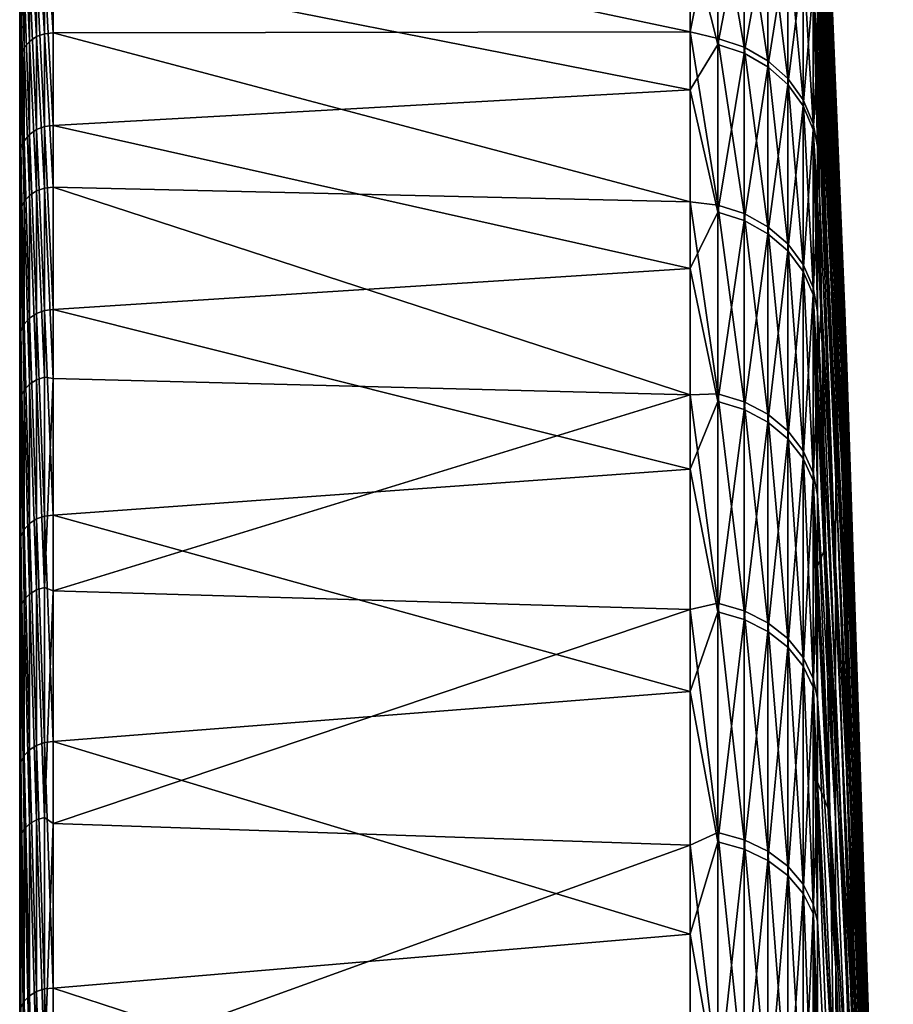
# Model space of a CAD drawing. Header units: metres. Extents: x 59 to 132, y -85 to 85.
# Tile 29 of 35: x 59 to 72, y 62 to 77. Entities that reach past the tile are written whole.
import ezdxf

# ---------------------------------------------------------------- set-up
doc = ezdxf.new("R2010")
doc.units = ezdxf.units.M
doc.layers.add('solid_21424500', color=7, linetype='CONTINUOUS')

msp = doc.modelspace()

# ---------------------------------------------------------------- linework, layer by layer
at = {"layer": 'solid_21424500'}
for points in [[(59, -83.846359, 10.483324), (59, 84.286888, 6), (59, 83.545753, 6)], [(59, -83.846359, 10.483324), (59, 83.687645, 11.688738), (59, 84.286888, 6)], [(59, 83.760277, -11.156172), (59, -84.24498, -6.562031), (59, 83.545753, -6)], [(59, 83.760277, -11.156172), (59, -83.610184, -12.224984), (59, -84.24498, -6.562031)], [(59, 83.760277, -11.156172), (59, 82.921486, -16.257107), (59, -83.610184, -12.224984)], [(59, -84.495628, -0.880396), (59, 83.737007, -2.001533), (59, 83.545753, -6)], [(59, -84.36338, 4.805984), (59, 83.545753, 6), (59, 83.737007, 2.001533)], [(59, -84.495628, -0.880396), (59, 83.737007, 2.001533), (59, 83.737007, -2.001533)], [(59, -84.495628, -0.880396), (59, -84.36338, 4.805984), (59, 83.737007, 2.001533)], [(59, -82.948799, 16.11755), (59, 82.709633, 17.303057), (59, 83.687645, 11.688738)], [(59, -83.846359, 10.483324), (59, -82.948799, 16.11755), (59, 83.687645, 11.688738)], [(59, -84.24498, -6.562031), (59, -84.495628, -0.880396), (59, 83.545753, -6)], [(59, -84.36338, 4.805984), (59, -83.846359, 10.483324), (59, 83.545753, 6)], [(59, 82.921486, -16.257107), (59, -82.596405, -17.835644), (59, -83.610184, -12.224984)], [(59, 82.921486, -16.257107), (59, 81.769409, -21.307539), (59, -82.596405, -17.835644)], [(59, -81.671135, 21.678593), (59, 81.349121, 22.85692), (59, 82.709633, 17.303057)], [(59, -82.948799, 16.11755), (59, -81.671135, 21.678593), (59, 82.709633, 17.303057)], [(71.602371, 72.681328, -2.024483), (71.18586, 82.81398, -1.807605), (71.185814, 82.828369, 1.024045)], [(71.602371, 72.681328, -2.024483), (71.185814, 82.828369, 1.024045), (71.185867, 82.743828, 3.851327)], [(71.573364, 73.218132, -5.954187), (71.185905, 82.70256, -4.638679), (71.18586, 82.81398, -1.807605)], [(71.573364, 73.218132, -5.954187), (71.18586, 82.81398, -1.807605), (71.602371, 72.681328, -2.024483)], [(71.634232, 71.852364, 1.854098), (71.185867, 82.743828, 3.851327), (71.185921, 82.563164, 6.672544)], [(71.602371, 72.681328, -2.024483), (71.185867, 82.743828, 3.851327), (71.634232, 71.852364, 1.854098)], [(71.573364, 73.218132, -5.954187), (71.185867, 82.496407, -7.46479), (71.185905, 82.70256, -4.638679)], [(71.634232, 71.852364, 1.854098), (71.185921, 82.563164, 6.672544), (71.18586, 82.288658, 9.486375)], [(71.547379, 73.459785, -9.91304), (71.185806, 82.193512, -10.287751), (71.185867, 82.496407, -7.46479)], [(71.547379, 73.459785, -9.91304), (71.185867, 82.496407, -7.46479), (71.573364, 73.218132, -5.954187)], [(71.66877, 70.735878, 5.659863), (71.18586, 82.288658, 9.486375), (71.185806, 81.918365, 12.287633)], [(71.634232, 71.852364, 1.854098), (71.18586, 82.288658, 9.486375), (71.66877, 70.735878, 5.659863)], [(71.524551, 73.404922, -13.878901), (71.185829, 81.791122, -13.104916), (71.185806, 82.193512, -10.287751)], [(71.524551, 73.404922, -13.878901), (71.185806, 82.193512, -10.287751), (71.547379, 73.459785, -9.91304)], [(71.705795, 69.338112, 9.371531), (71.185806, 81.918365, 12.287633), (71.185875, 81.45089, 15.070604)], [(71.66877, 70.735878, 5.659863), (71.185806, 81.918365, 12.287633), (71.705795, 69.338112, 9.371531)], [(71.524551, 73.404922, -13.878901), (71.185875, 81.291733, -15.906182), (71.185829, 81.791122, -13.104916)], [(59, 81.769409, -21.307539), (59, -81.205177, -23.363832), (59, -82.596405, -17.835644)], [(59, 81.769409, -21.307539), (59, 80.312027, -26.272148), (59, -81.205177, -23.363832)], [(59, -80.022896, 27.140654), (59, 79.617271, 28.308437), (59, 81.349121, 22.85692)], [(59, -81.671135, 21.678593), (59, -80.022896, 27.140654), (59, 81.349121, 22.85692)], [(71.705795, 69.338112, 9.371531), (71.185875, 81.45089, 15.070604), (71.185928, 80.889862, 17.832113)], [(71.50502, 73.053856, -17.829592), (71.185867, 80.699196, -18.682255), (71.185875, 81.291733, -15.906182)], [(71.50502, 73.053856, -17.829592), (71.185875, 81.291733, -15.906182), (71.524551, 73.404922, -13.878901)], [(71.745094, 67.666893, 12.968342), (71.185928, 80.889862, 17.832113), (71.185875, 80.238327, 20.571316)], [(71.705795, 69.338112, 9.371531), (71.185928, 80.889862, 17.832113), (71.745094, 67.666893, 12.968342)], [(71.50502, 73.053856, -17.829592), (71.185822, 80.013062, -21.435104), (71.185867, 80.699196, -18.682255)], [(59, 80.312027, -26.272148), (59, -79.446091, -28.785316), (59, -81.205177, -23.363832)], [(59, 80.312027, -26.272148), (59, 78.551399, -31.14394), (59, -79.446091, -28.785316)], [(71.745094, 67.666893, 12.968342), (71.185875, 80.238327, 20.571316), (71.185814, 79.494522, 23.285292)], [(71.488892, 72.408554, -21.743017), (71.185822, 79.231247, -24.165293), (71.185822, 80.013062, -21.435104)], [(71.488892, 72.408554, -21.743017), (71.185822, 80.013062, -21.435104), (71.50502, 73.053856, -17.829592)], [(59, -78.014977, 32.463436), (59, 77.518806, 33.629318), (59, 79.617271, 28.308437)], [(59, -80.022896, 27.140654), (59, -78.014977, 32.463436), (59, 79.617271, 28.308437)], [(71.786453, 65.731552, 16.430183), (71.185814, 79.494522, 23.285292), (71.185875, 78.656807, 25.970682)], [(71.745094, 67.666893, 12.968342), (71.185814, 79.494522, 23.285292), (71.786453, 65.731552, 16.430183)], [(69.240135, 79.210617, -30.123787), (69.240135, 76.970238, -35.459084), (59.513088, 79.0233, -31.310026)], [(69.662239, 79.070068, -30.333656), (69.240135, 76.970238, -35.459084), (69.240135, 79.210617, -30.123787)], [(71.47625, 71.472618, -25.597294), (71.185852, 78.357185, -26.862608), (71.185822, 79.231247, -24.165293)], [(71.47625, 71.472618, -25.597294), (71.185822, 79.231247, -24.165293), (71.488892, 72.408554, -21.743017)], [(59.257481, 78.963211, -31.291784), (59.257481, 76.896072, -36.074345), (59.150913, 78.888351, -31.265501)], [(59.257481, 78.963211, -31.291784), (59.381157, 79.00927, -31.307005), (59.381157, 76.940514, -36.093636)], [(59.257481, 78.963211, -31.291784), (59.381157, 76.940514, -36.093636), (59.257481, 76.896072, -36.074345)], [(59.381157, 79.00927, -31.307005), (59.513088, 79.0233, -31.310026), (59.513088, 76.953835, -36.098579)], [(59.381157, 76.940514, -36.093636), (59.381157, 79.00927, -31.307005), (59.513088, 76.953835, -36.098579)], [(69.240135, 76.970238, -35.459084), (59.513088, 76.953835, -36.098579), (59.513088, 79.0233, -31.310026)], [(69.662239, 79.070068, -30.333656), (69.662239, 76.867432, -35.547215), (69.240135, 76.970238, -35.459084)], [(69.662239, 76.773468, 35.74971), (69.662239, 78.989838, 30.541975), (69.240135, 78.45105, 32.049908)], [(70.06514, 76.73526, -35.486092), (69.662239, 76.867432, -35.547215), (69.662239, 79.070068, -30.333656)], [(70.06514, 78.934113, -30.281498), (70.06514, 76.73526, -35.486092), (69.662239, 79.070068, -30.333656)], [(70.06514, 78.854019, 30.48946), (69.662239, 78.989838, 30.541975), (69.662239, 76.773468, 35.74971)], [(70.427788, 76.528236, -35.390354), (70.06514, 76.73526, -35.486092), (70.06514, 78.934113, -30.281498)], [(70.427788, 78.721153, -30.199802), (70.427788, 76.528236, -35.390354), (70.06514, 78.934113, -30.281498)], [(59.068981, 78.789955, -31.230043), (59.068981, 76.728294, -35.999187), (59.017467, 78.674957, -31.187933)], [(59.150913, 78.888351, -31.265501), (59.150913, 76.823631, -36.042095), (59.068981, 78.789955, -31.230043)], [(59.150913, 76.823631, -36.042095), (59.068981, 76.728294, -35.999187), (59.068981, 78.789955, -31.230043)], [(59.257481, 76.896072, -36.074345), (59.150913, 76.823631, -36.042095), (59.150913, 78.888351, -31.265501)], [(70.06514, 76.641457, 35.68824), (70.06514, 78.854019, 30.48946), (69.662239, 76.773468, 35.74971)], [(70.427788, 78.641273, 30.407202), (70.06514, 78.854019, 30.48946), (70.06514, 76.641457, 35.68824)], [(59.017467, 78.674957, -31.187933), (59.017467, 76.616776, -35.948647), (59, 78.551399, -31.14394)], [(59.068981, 76.728294, -35.999187), (59.017467, 76.616776, -35.948647), (59.017467, 78.674957, -31.187933)], [(70.427788, 76.434685, 35.591957), (70.427788, 78.641273, 30.407202), (70.06514, 76.641457, 35.68824)], [(70.733536, 76.255867, -35.264397), (70.427788, 76.528236, -35.390354), (70.427788, 78.721153, -30.199802)], [(70.733536, 78.440979, -30.092318), (70.733536, 76.255867, -35.264397), (70.427788, 78.721153, -30.199802)], [(70.733536, 78.361382, 30.298979), (70.427788, 78.641273, 30.407202), (70.427788, 76.434685, 35.591957)], [(71.786453, 65.731552, 16.430183), (71.185875, 78.656807, 25.970682), (71.185928, 77.72892, 28.6245)], [(59, 78.551399, -31.14394), (59, -77.32518, -34.073204), (59, -79.446091, -28.785316)], [(59, 78.551399, -31.14394), (59, 76.499886, -35.888874), (59, -77.32518, -34.073204)], [(59.017467, 76.616776, -35.948647), (59, 76.499886, -35.888874), (59, 78.551399, -31.14394)], [(59.513088, 78.000809, 33.776825), (69.240135, 76.081001, 37.32888), (69.240135, 78.45105, 32.049908)], [(69.662239, 76.773468, 35.74971), (69.240135, 78.45105, 32.049908), (69.240135, 76.081001, 37.32888)], [(70.733536, 76.162643, 35.465282), (70.733536, 78.361382, 30.298979), (70.427788, 76.434685, 35.591957)], [(70.968361, 75.930634, -35.113995), (70.733536, 76.255867, -35.264397), (70.733536, 78.440979, -30.092318)], [(70.968361, 78.10643, -29.963974), (70.968361, 75.930634, -35.113995), (70.733536, 78.440979, -30.092318)], [(70.968361, 78.027176, 30.169756), (70.733536, 78.361382, 30.298979), (70.733536, 76.162643, 35.465282)], [(71.47625, 71.472618, -25.597294), (71.185867, 77.395752, -29.517622), (71.185852, 78.357185, -26.862608)], [(71.121483, 75.567474, -34.946053), (70.968361, 75.930634, -35.113995), (70.968361, 78.10643, -29.963974)], [(71.121483, 77.732864, -29.820663), (71.121483, 75.567474, -34.946053), (70.968361, 78.10643, -29.963974)], [(59.257481, 75.475945, 38.958275), (59.257481, 77.937126, 33.766392), (59.150913, 77.86058, 33.743649)], [(59.381157, 75.522789, 38.973087), (59.381157, 77.98497, 33.777763), (59.257481, 77.937126, 33.766392)], [(59.381157, 75.522789, 38.973087), (59.257481, 77.937126, 33.766392), (59.257481, 75.475945, 38.958275)], [(59.381157, 77.98497, 33.777763), (59.513088, 75.538551, 38.973415), (59.513088, 78.000809, 33.776825)], [(59.381157, 75.522789, 38.973087), (59.513088, 75.538551, 38.973415), (59.381157, 77.98497, 33.777763)], [(59.513088, 78.000809, 33.776825), (59.513088, 75.538551, 38.973415), (69.240135, 76.081001, 37.32888)], [(70.968361, 75.837814, 35.314022), (70.968361, 78.027176, 30.169756), (70.733536, 76.162643, 35.465282)], [(71.121483, 77.653984, 30.025459), (70.968361, 78.027176, 30.169756), (70.968361, 75.837814, 35.314022)], [(59.068981, 75.303902, 38.890808), (59.068981, 77.760681, 33.711254), (59.017467, 77.644455, 33.67157)], [(59.150913, 75.401237, 38.930149), (59.150913, 77.86058, 33.743649), (59.068981, 77.760681, 33.711254)], [(59.150913, 75.401237, 38.930149), (59.068981, 77.760681, 33.711254), (59.068981, 75.303902, 38.890808)], [(59.257481, 75.475945, 38.958275), (59.150913, 77.86058, 33.743649), (59.150913, 75.401237, 38.930149)], [(71.185852, 75.216148, -34.698429), (71.121483, 75.567474, -34.946053), (71.121483, 77.732864, -29.820663)], [(71.18586, 76.349144, -32.128429), (71.185852, 75.216148, -34.698429), (71.121483, 77.732864, -29.820663)], [(71.185867, 77.395752, -29.517622), (71.18586, 76.349144, -32.128429), (71.121483, 77.732864, -29.820663)], [(59, 77.518806, 33.629318), (59.017467, 75.190758, 38.843094), (59.017467, 77.644455, 33.67157)], [(59.068981, 75.303902, 38.890808), (59.017467, 77.644455, 33.67157), (59.017467, 75.190758, 38.843094)], [(71.121483, 75.475098, 35.145123), (71.121483, 77.653984, 30.025459), (70.968361, 75.837814, 35.314022)], [(71.185875, 76.714546, 31.244738), (71.185928, 77.72892, 28.6245), (71.121483, 77.653984, 30.025459)], [(71.185875, 76.714546, 31.244738), (71.121483, 77.653984, 30.025459), (71.121483, 75.475098, 35.145123)], [(71.829636, 63.542927, 19.737694), (71.185928, 77.72892, 28.6245), (71.185875, 76.714546, 31.244738)], [(71.786453, 65.731552, 16.430183), (71.185928, 77.72892, 28.6245), (71.829636, 63.542927, 19.737694)], [(59, 77.518806, 33.629318), (59, 75.069321, 38.792706), (59.017467, 75.190758, 38.843094)], [(59, -75.643738, 37.660374), (59, 75.069321, 38.792706), (59, 77.518806, 33.629318)], [(59, -78.014977, 32.463436), (59, -75.643738, 37.660374), (59, 77.518806, 33.629318)], [(71.467171, 70.251282, -29.370867), (71.18586, 76.349144, -32.128429), (71.185867, 77.395752, -29.517622)], [(71.467171, 70.251282, -29.370867), (71.185867, 77.395752, -29.517622), (71.47625, 71.472618, -25.597294)], [(59.257481, 76.896072, -36.074345), (59.257252, 74.539482, -40.721107), (59.150913, 76.823631, -36.042095)], [(59.257481, 76.896072, -36.074345), (59.381004, 74.582062, -40.744366), (59.257252, 74.539482, -40.721107)], [(59.257481, 76.896072, -36.074345), (59.381157, 76.940514, -36.093636), (59.381004, 74.582062, -40.744366)], [(59.381157, 76.940514, -36.093636), (59.513088, 74.594521, -40.751171), (59.381004, 74.582062, -40.744366)], [(59.381157, 76.940514, -36.093636), (59.513088, 76.953835, -36.098579), (59.513088, 74.594521, -40.751171)], [(69.240135, 76.970238, -35.459084), (69.240135, 74.370987, -40.629055), (59.513088, 76.953835, -36.098579)], [(69.240135, 74.370987, -40.629055), (59.513088, 74.594521, -40.751171), (59.513088, 76.953835, -36.098579)], [(69.662239, 74.321487, -40.602013), (69.240135, 74.370987, -40.629055), (69.240135, 76.970238, -35.459084)], [(69.662239, 76.867432, -35.547215), (69.662239, 74.321487, -40.602013), (69.240135, 76.970238, -35.459084)], [(69.662239, 76.867432, -35.547215), (70.06514, 74.193695, -40.5322), (69.662239, 74.321487, -40.602013)], [(70.06514, 76.73526, -35.486092), (70.06514, 74.193695, -40.5322), (69.662239, 76.867432, -35.547215)], [(59.068981, 76.728294, -35.999187), (59.068981, 74.378281, -40.633038), (59.017467, 76.616776, -35.948647)], [(59.150913, 76.823631, -36.042095), (59.150944, 74.470047, -40.68317), (59.068981, 76.728294, -35.999187)], [(59.068981, 76.728294, -35.999187), (59.150944, 74.470047, -40.68317), (59.068981, 74.378281, -40.633038)], [(59.150913, 76.823631, -36.042095), (59.257252, 74.539482, -40.721107), (59.150944, 74.470047, -40.68317)], [(69.662239, 74.214203, 40.797779), (69.662239, 76.773468, 35.74971), (69.240135, 76.081001, 37.32888)], [(70.06514, 76.641457, 35.68824), (69.662239, 76.773468, 35.74971), (69.662239, 74.214203, 40.797779)], [(70.06514, 76.73526, -35.486092), (70.427788, 73.993523, -40.422848), (70.06514, 74.193695, -40.5322)], [(70.427788, 76.528236, -35.390354), (70.427788, 73.993523, -40.422848), (70.06514, 76.73526, -35.486092)], [(71.185852, 76.319305, 32.199699), (71.185875, 76.714546, 31.244738), (71.121483, 75.475098, 35.145123)], [(71.829636, 63.542927, 19.737694), (71.185875, 76.714546, 31.244738), (71.185852, 76.319305, 32.199699)], [(59.017467, 76.616776, -35.948647), (59.017467, 74.270844, -40.574345), (59, 76.499886, -35.888874)], [(59.017467, 76.616776, -35.948647), (59.068981, 74.378281, -40.633038), (59.017467, 74.270844, -40.574345)], [(70.06514, 74.086594, 40.727627), (70.06514, 76.641457, 35.68824), (69.662239, 74.214203, 40.797779)], [(70.427788, 76.434685, 35.591957), (70.06514, 76.641457, 35.68824), (70.06514, 74.086594, 40.727627)], [(70.427788, 76.528236, -35.390354), (70.733536, 73.730171, -40.278976), (70.427788, 73.993523, -40.422848)], [(70.733536, 76.255867, -35.264397), (70.733536, 73.730171, -40.278976), (70.427788, 76.528236, -35.390354)], [(59, 76.499886, -35.888874), (59, -74.854652, -39.205296), (59, -77.32518, -34.073204)], [(59, 76.499886, -35.888874), (59, 74.155876, -40.511539), (59, -74.854652, -39.205296)], [(59.017467, 74.270844, -40.574345), (59, 74.155876, -40.511539), (59, 76.499886, -35.888874)], [(70.427788, 73.886719, 40.617748), (70.427788, 76.434685, 35.591957), (70.06514, 74.086594, 40.727627)], [(70.733536, 76.162643, 35.465282), (70.427788, 76.434685, 35.591957), (70.427788, 73.886719, 40.617748)], [(70.733536, 76.255867, -35.264397), (70.968361, 73.415718, -40.107189), (70.733536, 73.730171, -40.278976)], [(70.968361, 75.930634, -35.113995), (70.968361, 73.415718, -40.107189), (70.733536, 76.255867, -35.264397)], [(71.185875, 74.419762, 36.374027), (71.185852, 76.319305, 32.199699), (71.121483, 75.475098, 35.145123)], [(71.4617, 68.751381, -33.042629), (71.185852, 75.216148, -34.698429), (71.18586, 76.349144, -32.128429)], [(71.247444, 72.863457, 36.324978), (71.185852, 76.319305, 32.199699), (71.185875, 74.419762, 36.374027)], [(71.829636, 63.542927, 19.737694), (71.185852, 76.319305, 32.199699), (71.874405, 61.113251, 22.872379)], [(71.247444, 72.863457, 36.324978), (71.874405, 61.113251, 22.872379), (71.185852, 76.319305, 32.199699)], [(71.4617, 68.751381, -33.042629), (71.18586, 76.349144, -32.128429), (71.467171, 70.251282, -29.370867)], [(59.513088, 75.538551, 38.973415), (69.240135, 73.356224, 42.433811), (69.240135, 76.081001, 37.32888)], [(69.662239, 74.214203, 40.797779), (69.240135, 76.081001, 37.32888), (69.240135, 73.356224, 42.433811)], [(70.733536, 73.623741, 40.473186), (70.733536, 76.162643, 35.465282), (70.427788, 73.886719, 40.617748)], [(70.968361, 75.837814, 35.314022), (70.733536, 76.162643, 35.465282), (70.733536, 73.623741, 40.473186)], [(70.968361, 75.930634, -35.113995), (71.121483, 73.064583, -39.915363), (70.968361, 73.415718, -40.107189)], [(71.121483, 75.567474, -34.946053), (71.121483, 73.064583, -39.915363), (70.968361, 75.930634, -35.113995)], [(70.968361, 73.309738, 40.300568), (70.968361, 75.837814, 35.314022), (70.733536, 73.623741, 40.473186)], [(71.121483, 75.475098, 35.145123), (70.968361, 75.837814, 35.314022), (70.968361, 73.309738, 40.300568)], [(59.257481, 72.66938, 43.971882), (59.257481, 75.475945, 38.958275), (59.150913, 75.401237, 38.930149)], [(59.381157, 72.714981, 43.990055), (59.381157, 75.522789, 38.973087), (59.257481, 75.475945, 38.958275)], [(59.381157, 72.714981, 43.990055), (59.257481, 75.475945, 38.958275), (59.257481, 72.66938, 43.971882)], [(59.381157, 75.522789, 38.973087), (59.513088, 72.730576, 43.991631), (59.513088, 75.538551, 38.973415)], [(59.381157, 72.714981, 43.990055), (59.513088, 72.730576, 43.991631), (59.381157, 75.522789, 38.973087)], [(59.513088, 75.538551, 38.973415), (59.513088, 72.730576, 43.991631), (69.240135, 73.356224, 42.433811)], [(71.121483, 72.959114, 40.107822), (71.121483, 75.475098, 35.145123), (70.968361, 73.309738, 40.300568)], [(71.121483, 75.567474, -34.946053), (71.185867, 72.693268, -39.712513), (71.121483, 73.064583, -39.915363)], [(71.185852, 73.997375, -37.226768), (71.185867, 72.693268, -39.712513), (71.121483, 75.567474, -34.946053)], [(71.185852, 75.216148, -34.698429), (71.185852, 73.997375, -37.226768), (71.121483, 75.567474, -34.946053)], [(71.185875, 74.419762, 36.374027), (71.121483, 75.475098, 35.145123), (71.121483, 72.959114, 40.107822)], [(59.150913, 72.596893, 43.938526), (59.150913, 75.401237, 38.930149), (59.068981, 75.303902, 38.890808)], [(59.257481, 72.66938, 43.971882), (59.150913, 75.401237, 38.930149), (59.150913, 72.596893, 43.938526)], [(59, 72.285477, 43.763184), (59.017467, 72.393089, 43.836926), (59.017467, 75.190758, 38.843094)], [(59, 75.069321, 38.792706), (59, 72.285477, 43.763184), (59.017467, 75.190758, 38.843094)], [(59.068981, 72.502594, 43.892433), (59.068981, 75.303902, 38.890808), (59.017467, 75.190758, 38.843094)], [(59.068981, 72.502594, 43.892433), (59.017467, 75.190758, 38.843094), (59.017467, 72.393089, 43.836926)], [(59.150913, 72.596893, 43.938526), (59.068981, 75.303902, 38.890808), (59.068981, 72.502594, 43.892433)], [(71.4617, 68.751381, -33.042629), (71.185852, 73.997375, -37.226768), (71.185852, 75.216148, -34.698429)], [(59, 75.069321, 38.792706), (59, -74.155876, 40.511539), (59, 72.285477, 43.763184)], [(59, -74.913376, 39.093037), (59, -74.155876, 40.511539), (59, 75.069321, 38.792706)], [(59, -75.643738, 37.660374), (59, -74.913376, 39.093037), (59, 75.069321, 38.792706)], [(59.381157, 71.694115, -45.63493), (59.257252, 74.539482, -40.721107), (59.381004, 74.582062, -40.744366)], [(59.513088, 71.67749, -45.687389), (59.381004, 74.582062, -40.744366), (59.513088, 74.594521, -40.751171)], [(59.513088, 71.67749, -45.687389), (59.381157, 71.694115, -45.63493), (59.381004, 74.582062, -40.744366)], [(69.240135, 71.424988, -45.609596), (59.513088, 74.594521, -40.751171), (69.240135, 74.370987, -40.629055)], [(69.240135, 71.424988, -45.609596), (59.513088, 71.67749, -45.687389), (59.513088, 74.594521, -40.751171)], [(59.150913, 71.586388, -45.566357), (59.068981, 74.378281, -40.633038), (59.150944, 74.470047, -40.68317)], [(59.257481, 71.653267, -45.608929), (59.150913, 71.586388, -45.566357), (59.150944, 74.470047, -40.68317)], [(59.257481, 71.653267, -45.608929), (59.150944, 74.470047, -40.68317), (59.257252, 74.539482, -40.721107)], [(59.381157, 71.694115, -45.63493), (59.257481, 71.653267, -45.608929), (59.257252, 74.539482, -40.721107)], [(59.068981, 71.498192, -45.51022), (59.017467, 74.270844, -40.574345), (59.068981, 74.378281, -40.633038)], [(59.150913, 71.586388, -45.566357), (59.068981, 71.498192, -45.51022), (59.068981, 74.378281, -40.633038)], [(69.662239, 71.443604, -45.475471), (69.240135, 71.424988, -45.609596), (69.240135, 74.370987, -40.629055)], [(69.662239, 74.321487, -40.602013), (69.662239, 71.443604, -45.475471), (69.240135, 74.370987, -40.629055)], [(70.06514, 71.320755, -45.397278), (69.662239, 71.443604, -45.475471), (69.662239, 74.321487, -40.602013)], [(70.06514, 71.320755, -45.397278), (69.662239, 74.321487, -40.602013), (70.06514, 74.193695, -40.5322)], [(71.185875, 71.782318, 41.335758), (71.185875, 74.419762, 36.374027), (71.121483, 72.959114, 40.107822)], [(71.247444, 72.863457, 36.324978), (71.185875, 74.419762, 36.374027), (71.185875, 71.782318, 41.335758)], [(59.017467, 74.270844, -40.574345), (59.017467, 71.39492, -45.444485), (59, 74.155876, -40.511539)], [(59, 74.155876, -40.511539), (59, -72.044434, -44.156582), (59, -74.854652, -39.205296)], [(59, 74.155876, -40.511539), (59, 71.243019, -45.43848), (59, -72.044434, -44.156582)], [(59.017467, 71.39492, -45.444485), (59, 71.243019, -45.43848), (59, 74.155876, -40.511539)], [(59.068981, 71.498192, -45.51022), (59.017467, 71.39492, -45.444485), (59.017467, 74.270844, -40.574345)], [(69.662239, 71.323479, 45.663635), (69.662239, 74.214203, 40.797779), (69.240135, 73.356224, 42.433811)], [(70.06514, 74.086594, 40.727627), (69.662239, 74.214203, 40.797779), (69.662239, 71.323479, 45.663635)], [(70.427788, 71.128342, -45.274799), (70.06514, 71.320755, -45.397278), (70.06514, 74.193695, -40.5322)], [(70.427788, 71.128342, -45.274799), (70.06514, 74.193695, -40.5322), (70.427788, 73.993523, -40.422848)], [(70.06514, 71.200844, 45.585117), (70.06514, 74.086594, 40.727627), (69.662239, 71.323479, 45.663635)], [(70.427788, 73.886719, 40.617748), (70.06514, 74.086594, 40.727627), (70.06514, 71.200844, 45.585117)], [(70.733536, 70.875183, -45.113663), (70.427788, 71.128342, -45.274799), (70.427788, 73.993523, -40.422848)], [(70.733536, 70.875183, -45.113663), (70.427788, 73.993523, -40.422848), (70.733536, 73.730171, -40.278976)], [(71.459869, 66.981308, -36.592052), (71.185867, 72.693268, -39.712513), (71.185852, 73.997375, -37.226768)], [(71.459869, 66.981308, -36.592052), (71.185852, 73.997375, -37.226768), (71.4617, 68.751381, -33.042629)], [(70.427788, 71.008751, 45.462135), (70.427788, 73.886719, 40.617748), (70.06514, 71.200844, 45.585117)], [(70.733536, 73.623741, 40.473186), (70.427788, 73.886719, 40.617748), (70.427788, 71.008751, 45.462135)], [(70.968361, 70.572906, -44.921253), (70.733536, 70.875183, -45.113663), (70.733536, 73.730171, -40.278976)], [(70.968361, 70.572906, -44.921253), (70.733536, 73.730171, -40.278976), (70.968361, 73.415718, -40.107189)], [(70.733536, 70.75602, 45.300327), (70.733536, 73.623741, 40.473186), (70.427788, 71.008751, 45.462135)], [(70.968361, 73.309738, 40.300568), (70.733536, 73.623741, 40.473186), (70.733536, 70.75602, 45.300327)], [(71.121483, 70.235374, -44.706406), (70.968361, 70.572906, -44.921253), (70.968361, 73.415718, -40.107189)], [(71.121483, 70.235374, -44.706406), (70.968361, 73.415718, -40.107189), (71.121483, 73.064583, -39.915363)], [(71.50502, 73.053856, -17.829592), (71.524551, 73.404922, -13.878901), (72.122536, 55.51918, -15.400409)], [(71.524551, 73.404922, -13.878901), (71.547379, 73.459785, -9.91304), (72.135948, 55.739361, -12.725587)], [(71.524551, 73.404922, -13.878901), (72.135948, 55.739361, -12.725587), (72.122536, 55.51918, -15.400409)], [(71.547379, 73.459785, -9.91304), (72.151619, 55.755878, -10.04178), (72.135948, 55.739361, -12.725587)], [(71.547379, 73.459785, -9.91304), (71.573364, 73.218132, -5.954187), (72.151619, 55.755878, -10.04178)], [(59.513088, 72.730576, 43.991631), (69.240135, 70.289429, 47.340893), (69.240135, 73.356224, 42.433811)], [(69.662239, 71.323479, 45.663635), (69.240135, 73.356224, 42.433811), (69.240135, 70.289429, 47.340893)], [(70.968361, 70.454247, 45.107124), (70.968361, 73.309738, 40.300568), (70.733536, 70.75602, 45.300327)], [(71.121483, 72.959114, 40.107822), (70.968361, 73.309738, 40.300568), (70.968361, 70.454247, 45.107124)], [(71.573364, 73.218132, -5.954187), (72.169449, 55.56863, -7.364478), (72.151619, 55.755878, -10.04178)], [(71.573364, 73.218132, -5.954187), (71.602371, 72.681328, -2.024483), (72.169449, 55.56863, -7.364478)], [(71.121483, 70.117279, 44.891388), (71.121483, 72.959114, 40.107822), (70.968361, 70.454247, 45.107124)], [(71.185814, 69.892502, -44.459312), (71.121483, 70.235374, -44.706406), (71.121483, 73.064583, -39.915363)], [(71.185822, 71.331238, -42.112038), (71.121483, 73.064583, -39.915363), (71.185867, 72.693268, -39.712513)], [(71.185822, 71.331238, -42.112038), (71.185814, 69.892502, -44.459312), (71.121483, 73.064583, -39.915363)], [(71.185875, 71.782318, 41.335758), (71.121483, 72.959114, 40.107822), (71.121483, 70.117279, 44.891388)], [(71.488892, 72.408554, -21.743017), (71.50502, 73.053856, -17.829592), (72.111458, 55.0966, -18.050812)], [(71.50502, 73.053856, -17.829592), (72.122536, 55.51918, -15.400409), (72.111458, 55.0966, -18.050812)], [(71.247444, 72.863457, 36.324978), (71.185875, 71.782318, 41.335758), (71.310936, 69.095329, 40.179665)], [(71.247444, 72.863457, 36.324978), (71.920509, 58.456108, 25.816704), (71.874405, 61.113251, 22.872379)], [(71.247444, 72.863457, 36.324978), (71.310936, 69.095329, 40.179665), (71.920509, 58.456108, 25.816704)], [(59.257481, 69.530273, 48.784275), (59.257481, 72.66938, 43.971882), (59.150913, 72.596893, 43.938526)], [(59.381157, 69.574402, 48.805702), (59.381157, 72.714981, 43.990055), (59.257481, 72.66938, 43.971882)], [(59.381157, 69.574402, 48.805702), (59.257481, 72.66938, 43.971882), (59.257481, 69.530273, 48.784275)], [(59.381157, 72.714981, 43.990055), (59.513088, 69.589722, 48.808506), (59.513088, 72.730576, 43.991631)], [(59.381157, 69.574402, 48.805702), (59.513088, 69.589722, 48.808506), (59.381157, 72.714981, 43.990055)], [(59.513088, 72.730576, 43.991631), (59.513088, 69.589722, 48.808506), (69.240135, 70.289429, 47.340893)], [(71.4617, 64.950943, -39.999283), (71.185822, 71.331238, -42.112038), (71.185867, 72.693268, -39.712513)], [(71.4617, 64.950943, -39.999283), (71.185867, 72.693268, -39.712513), (71.459869, 66.981308, -36.592052)], [(71.602371, 72.681328, -2.024483), (72.189346, 55.178703, -4.709126), (72.169449, 55.56863, -7.364478)], [(71.602371, 72.681328, -2.024483), (71.634232, 71.852364, 1.854098), (72.189346, 55.178703, -4.709126)], [(59.068981, 69.369591, 48.693249), (59.068981, 72.502594, 43.892433), (59.017467, 72.393089, 43.836926)], [(59.150913, 69.460381, 48.745857), (59.150913, 72.596893, 43.938526), (59.068981, 72.502594, 43.892433)], [(59.150913, 69.460381, 48.745857), (59.068981, 72.502594, 43.892433), (59.068981, 69.369591, 48.693249)], [(59.257481, 69.530273, 48.784275), (59.150913, 72.596893, 43.938526), (59.150913, 69.460381, 48.745857)], [(59, 69.168831, 48.53812), (59.017467, 69.264259, 48.630219), (59.017467, 72.393089, 43.836926)], [(59, 72.285477, 43.763184), (59, 69.168831, 48.53812), (59.017467, 72.393089, 43.836926)], [(59.068981, 69.369591, 48.693249), (59.017467, 72.393089, 43.836926), (59.017467, 69.264259, 48.630219)], [(71.47625, 71.472618, -25.597294), (71.488892, 72.408554, -21.743017), (72.102768, 54.474064, -20.661503)], [(71.488892, 72.408554, -21.743017), (72.111458, 55.0966, -18.050812), (72.102768, 54.474064, -20.661503)], [(59, 72.285477, 43.763184), (59, -74.155876, 40.511539), (59, -71.229836, 45.458134)], [(59, 72.285477, 43.763184), (59, -71.229836, 45.458134), (59, 69.168831, 48.53812)], [(71.185867, 68.810974, 46.113155), (71.185875, 71.782318, 41.335758), (71.121483, 70.117279, 44.891388)], [(71.310936, 69.095329, 40.179665), (71.185875, 71.782318, 41.335758), (71.185867, 68.810974, 46.113155)], [(71.634232, 71.852364, 1.854098), (72.211182, 54.588345, -2.091048), (72.189346, 55.178703, -4.709126)], [(71.634232, 71.852364, 1.854098), (71.66877, 70.735878, 5.659863), (72.211182, 54.588345, -2.091048)], [(59.150913, 71.586388, -45.566357), (59.150913, 68.383026, -50.246044), (59.068981, 71.498192, -45.51022)], [(59.257481, 71.653267, -45.608929), (59.257481, 68.446915, -50.292988), (59.150913, 71.586388, -45.566357)], [(59.257481, 68.446915, -50.292988), (59.150913, 68.383026, -50.246044), (59.150913, 71.586388, -45.566357)], [(59.381157, 71.694115, -45.63493), (59.381157, 68.485939, -50.321663), (59.257481, 71.653267, -45.608929)], [(59.381157, 68.485939, -50.321663), (59.257481, 68.446915, -50.292988), (59.257481, 71.653267, -45.608929)], [(59.513088, 71.67749, -45.687389), (59.381157, 68.485939, -50.321663), (59.381157, 71.694115, -45.63493)], [(59.513088, 71.67749, -45.687389), (59.513088, 68.434319, -50.415718), (59.381157, 68.485939, -50.321663)], [(69.240135, 71.424988, -45.609596), (59.513088, 68.434319, -50.415718), (59.513088, 71.67749, -45.687389)], [(59.068981, 71.498192, -45.51022), (59.068981, 68.298782, -50.184143), (59.017467, 71.39492, -45.444485)], [(59.150913, 68.383026, -50.246044), (59.068981, 68.298782, -50.184143), (59.068981, 71.498192, -45.51022)], [(69.240135, 71.424988, -45.609596), (69.240135, 68.145973, -50.377483), (59.513088, 68.434319, -50.415718)], [(69.662239, 71.443604, -45.475471), (69.662239, 68.246635, -50.145824), (69.240135, 71.424988, -45.609596)], [(69.662239, 68.246635, -50.145824), (69.240135, 68.145973, -50.377483), (69.240135, 71.424988, -45.609596)], [(70.06514, 68.129288, -50.059601), (69.662239, 68.246635, -50.145824), (69.662239, 71.443604, -45.475471)], [(70.06514, 71.320755, -45.397278), (70.06514, 68.129288, -50.059601), (69.662239, 71.443604, -45.475471)], [(71.467171, 70.251282, -29.370867), (71.47625, 71.472618, -25.597294), (72.096527, 53.655163, -23.217417)], [(71.47625, 71.472618, -25.597294), (72.102768, 54.474064, -20.661503), (72.096527, 53.655163, -23.217417)], [(59.017467, 71.39492, -45.444485), (59.017467, 68.200127, -50.111656), (59, 71.243019, -45.43848)], [(59.068981, 68.298782, -50.184143), (59.017467, 68.200127, -50.111656), (59.017467, 71.39492, -45.444485)], [(69.662239, 68.114212, 50.325546), (69.662239, 71.323479, 45.663635), (69.240135, 70.289429, 47.340893)], [(70.06514, 71.200844, 45.585117), (69.662239, 71.323479, 45.663635), (69.662239, 68.114212, 50.325546)], [(70.427788, 67.94548, -49.924545), (70.06514, 68.129288, -50.059601), (70.06514, 71.320755, -45.397278)], [(70.427788, 71.128342, -45.274799), (70.427788, 67.94548, -49.924545), (70.06514, 71.320755, -45.397278)], [(71.4617, 64.950943, -39.999283), (71.185814, 69.892502, -44.459312), (71.185822, 71.331238, -42.112038)], [(59, 71.243019, -45.43848), (59, -68.907356, -48.908592), (59, -72.044434, -44.156582)], [(59, 71.243019, -45.43848), (59, 68.017395, -50.138935), (59, -68.907356, -48.908592)], [(59.017467, 68.200127, -50.111656), (59, 68.017395, -50.138935), (59, 71.243019, -45.43848)], [(70.06514, 67.997093, 50.239014), (70.06514, 71.200844, 45.585117), (69.662239, 68.114212, 50.325546)], [(70.427788, 71.008751, 45.462135), (70.06514, 71.200844, 45.585117), (70.06514, 67.997093, 50.239014)], [(70.733536, 67.703651, -49.746857), (70.427788, 67.94548, -49.924545), (70.427788, 71.128342, -45.274799)], [(70.733536, 70.875183, -45.113663), (70.733536, 67.703651, -49.746857), (70.427788, 71.128342, -45.274799)], [(70.427788, 67.813644, 50.103474), (70.427788, 71.008751, 45.462135), (70.06514, 67.997093, 50.239014)], [(70.733536, 70.75602, 45.300327), (70.427788, 71.008751, 45.462135), (70.427788, 67.813644, 50.103474)], [(70.968361, 67.414902, -49.534691), (70.733536, 67.703651, -49.746857), (70.733536, 70.875183, -45.113663)], [(70.968361, 70.572906, -44.921253), (70.968361, 67.414902, -49.534691), (70.733536, 70.875183, -45.113663)], [(70.733536, 67.572289, 49.925148), (70.733536, 70.75602, 45.300327), (70.427788, 67.813644, 50.103474)], [(70.968361, 70.454247, 45.107124), (70.733536, 70.75602, 45.300327), (70.733536, 67.572289, 49.925148)], [(71.66877, 70.735878, 5.659863), (72.23484, 53.800961, 0.474649), (72.211182, 54.588345, -2.091048)], [(71.66877, 70.735878, 5.659863), (71.705795, 69.338112, 9.371531), (72.23484, 53.800961, 0.474649)], [(71.121483, 67.092468, -49.297775), (70.968361, 67.414902, -49.534691), (70.968361, 70.572906, -44.921253)], [(71.121483, 70.235374, -44.706406), (71.121483, 67.092468, -49.297775), (70.968361, 70.572906, -44.921253)], [(70.968361, 67.284096, 49.712219), (70.968361, 70.454247, 45.107124), (70.733536, 67.572289, 49.925148)], [(71.121483, 70.117279, 44.891388), (70.968361, 70.454247, 45.107124), (70.968361, 67.284096, 49.712219)], [(59.513088, 69.589722, 48.808506), (69.240135, 66.894913, 52.027248), (69.240135, 70.289429, 47.340893)], [(69.662239, 68.114212, 50.325546), (69.240135, 70.289429, 47.340893), (69.240135, 66.894913, 52.027248)], [(71.185867, 66.789726, -48.99514), (71.121483, 67.092468, -49.297775), (71.121483, 70.235374, -44.706406)], [(71.185837, 68.378304, -46.75386), (71.185867, 66.789726, -48.99514), (71.121483, 70.235374, -44.706406)], [(71.185814, 69.892502, -44.459312), (71.185837, 68.378304, -46.75386), (71.121483, 70.235374, -44.706406)], [(71.4617, 68.751381, -33.042629), (71.467171, 70.251282, -29.370867), (72.092766, 52.644623, -25.703804)], [(71.467171, 70.251282, -29.370867), (72.096527, 53.655163, -23.217417), (72.092766, 52.644623, -25.703804)], [(71.121483, 66.962288, 49.474457), (71.121483, 70.117279, 44.891388), (70.968361, 67.284096, 49.712219)], [(71.185867, 68.810974, 46.113155), (71.121483, 70.117279, 44.891388), (71.121483, 66.962288, 49.474457)], [(71.467171, 62.671661, -43.24527), (71.185837, 68.378304, -46.75386), (71.185814, 69.892502, -44.459312)], [(71.467171, 62.671661, -43.24527), (71.185814, 69.892502, -44.459312), (71.4617, 64.950943, -39.999283)], [(59.257481, 66.072998, 53.373432), (59.257481, 69.530273, 48.784275), (59.150913, 69.460381, 48.745857)], [(59.381157, 66.11541, 53.397991), (59.381157, 69.574402, 48.805702), (59.257481, 69.530273, 48.784275)], [(59.381157, 66.11541, 53.397991), (59.257481, 69.530273, 48.784275), (59.257481, 66.072998, 53.373432)], [(59.381157, 69.574402, 48.805702), (59.513088, 66.130379, 53.401997), (59.513088, 69.589722, 48.808506)], [(59.381157, 66.11541, 53.397991), (59.513088, 66.130379, 53.401997), (59.381157, 69.574402, 48.805702)], [(59.513088, 69.589722, 48.808506), (59.513088, 66.130379, 53.401997), (69.240135, 66.894913, 52.027248)], [(59.068981, 65.919205, 53.271286), (59.068981, 69.369591, 48.693249), (59.017467, 69.264259, 48.630219)], [(59.150913, 66.00605, 53.330151), (59.150913, 69.460381, 48.745857), (59.068981, 69.369591, 48.693249)], [(59.150913, 66.00605, 53.330151), (59.068981, 69.369591, 48.693249), (59.068981, 65.919205, 53.271286)], [(59.257481, 66.072998, 53.373432), (59.150913, 69.460381, 48.745857), (59.150913, 66.00605, 53.330151)], [(71.705795, 69.338112, 9.371531), (72.260185, 52.821095, 2.97316), (72.23484, 53.800961, 0.474649)], [(71.705795, 69.338112, 9.371531), (71.745094, 67.666893, 12.968342), (72.260185, 52.821095, 2.97316)], [(59, 65.716728, 53.11594), (59.017467, 65.818565, 53.20105), (59.017467, 69.264259, 48.630219)], [(59, 69.168831, 48.53812), (59, 65.716728, 53.11594), (59.017467, 69.264259, 48.630219)], [(59, 69.168831, 48.53812), (59, -71.229836, 45.458134), (59, -67.992554, 50.172615)], [(59, 69.168831, 48.53812), (59, -67.992554, 50.172615), (59, 65.716728, 53.11594)], [(59.068981, 65.919205, 53.271286), (59.017467, 69.264259, 48.630219), (59.017467, 65.818565, 53.20105)], [(71.310936, 69.095329, 40.179665), (71.185867, 68.810974, 46.113155), (71.375717, 65.044601, 43.736179)], [(71.310936, 69.095329, 40.179665), (71.96769, 55.586365, 28.554207), (71.920509, 58.456108, 25.816704)], [(71.310936, 69.095329, 40.179665), (71.375717, 65.044601, 43.736179), (71.96769, 55.586365, 28.554207)], [(71.185875, 65.513298, 50.688927), (71.185867, 68.810974, 46.113155), (71.121483, 66.962288, 49.474457)], [(71.375717, 65.044601, 43.736179), (71.185867, 68.810974, 46.113155), (71.185875, 65.513298, 50.688927)], [(71.459869, 66.981308, -36.592052), (71.4617, 68.751381, -33.042629), (71.950981, 55.283516, -30.201523)], [(71.4617, 68.751381, -33.042629), (72.092766, 52.644623, -25.703804), (72.091515, 51.448273, -28.106319)], [(71.4617, 68.751381, -33.042629), (72.091515, 51.448273, -28.106319), (71.950981, 55.283516, -30.201523)], [(59.257481, 68.446915, -50.292988), (59.257481, 64.93486, -54.752426), (59.150913, 68.383026, -50.246044)], [(59.381157, 68.485939, -50.321663), (59.381157, 64.971886, -54.783642), (59.257481, 68.446915, -50.292988)], [(59.381157, 64.971886, -54.783642), (59.257481, 64.93486, -54.752426), (59.257481, 68.446915, -50.292988)], [(59.513088, 68.434319, -50.415718), (59.381157, 64.971886, -54.783642), (59.381157, 68.485939, -50.321663)], [(59.513088, 68.434319, -50.415718), (59.513088, 64.879745, -54.914646), (59.381157, 64.971886, -54.783642)], [(69.240135, 68.145973, -50.377483), (59.513088, 64.879745, -54.914646), (59.513088, 68.434319, -50.415718)], [(59.068981, 68.298782, -50.184143), (59.068981, 64.794334, -54.633934), (59.017467, 68.200127, -50.111656)], [(59.150913, 68.383026, -50.246044), (59.150913, 64.874252, -54.701321), (59.068981, 68.298782, -50.184143)], [(59.150913, 64.874252, -54.701321), (59.068981, 64.794334, -54.633934), (59.068981, 68.298782, -50.184143)], [(59.257481, 64.93486, -54.752426), (59.150913, 64.874252, -54.701321), (59.150913, 68.383026, -50.246044)], [(71.467171, 62.671661, -43.24527), (71.185867, 66.789726, -48.99514), (71.185837, 68.378304, -46.75386)], [(59.017467, 68.200127, -50.111656), (59.017467, 64.700737, -54.555016), (59, 68.017395, -50.138935)], [(59.068981, 64.794334, -54.633934), (59.017467, 64.700737, -54.555016), (59.017467, 68.200127, -50.111656)], [(69.240135, 68.145973, -50.377483), (69.240135, 64.549225, -54.910488), (59.513088, 64.879745, -54.914646)], [(69.662239, 68.246635, -50.145824), (69.662239, 64.744858, -54.592216), (69.240135, 68.145973, -50.377483)], [(69.662239, 64.744858, -54.592216), (69.240135, 64.549225, -54.910488), (69.240135, 68.145973, -50.377483)], [(69.662239, 64.600731, 54.762691), (69.662239, 68.114212, 50.325546), (69.240135, 66.894913, 52.027248)], [(70.06514, 64.63353, -54.498344), (69.662239, 64.744858, -54.592216), (69.662239, 68.246635, -50.145824)], [(70.06514, 68.129288, -50.059601), (70.06514, 64.63353, -54.498344), (69.662239, 68.246635, -50.145824)], [(70.06514, 67.997093, 50.239014), (69.662239, 68.114212, 50.325546), (69.662239, 64.600731, 54.762691)], [(70.427788, 64.45916, -54.351315), (70.06514, 64.63353, -54.498344), (70.06514, 68.129288, -50.059601)], [(70.427788, 67.94548, -49.924545), (70.427788, 64.45916, -54.351315), (70.06514, 68.129288, -50.059601)], [(59, 68.017395, -50.138935), (59, -65.45388, -53.441212), (59, -68.907356, -48.908592)], [(59, 68.017395, -50.138935), (59, 64.469666, -54.623981), (59, -65.45388, -53.441212)], [(59.017467, 64.700737, -54.555016), (59, 64.469666, -54.623981), (59, 68.017395, -50.138935)], [(70.06514, 64.489655, 54.668526), (70.06514, 67.997093, 50.239014), (69.662239, 64.600731, 54.762691)], [(70.427788, 67.813644, 50.103474), (70.06514, 67.997093, 50.239014), (70.06514, 64.489655, 54.668526)], [(70.427788, 64.315666, 54.521038), (70.427788, 67.813644, 50.103474), (70.06514, 64.489655, 54.668526)], [(70.733536, 64.229736, -54.157871), (70.427788, 64.45916, -54.351315), (70.427788, 67.94548, -49.924545)], [(70.733536, 67.703651, -49.746857), (70.733536, 64.229736, -54.157871), (70.427788, 67.94548, -49.924545)], [(70.733536, 67.572289, 49.925148), (70.427788, 67.813644, 50.103474), (70.427788, 64.315666, 54.521038)], [(70.968361, 63.955799, -53.926891), (70.733536, 64.229736, -54.157871), (70.733536, 67.703651, -49.746857)], [(70.968361, 67.414902, -49.534691), (70.968361, 63.955799, -53.926891), (70.733536, 67.703651, -49.746857)], [(71.745094, 67.666893, 12.968342), (72.287064, 51.654404, 5.390067), (72.260185, 52.821095, 2.97316)], [(71.745094, 67.666893, 12.968342), (71.786453, 65.731552, 16.430183), (72.287064, 51.654404, 5.390067)], [(70.733536, 64.086754, 54.326992), (70.733536, 67.572289, 49.925148), (70.427788, 64.315666, 54.521038)], [(70.968361, 67.284096, 49.712219), (70.733536, 67.572289, 49.925148), (70.733536, 64.086754, 54.326992)], [(71.121483, 63.649914, -53.668972), (70.968361, 63.955799, -53.926891), (70.968361, 67.414902, -49.534691)], [(71.121483, 67.092468, -49.297775), (71.121483, 63.649914, -53.668972), (70.968361, 67.414902, -49.534691)], [(70.968361, 63.813431, 54.095287), (70.968361, 67.284096, 49.712219), (70.733536, 64.086754, 54.326992)], [(71.121483, 66.962288, 49.474457), (70.968361, 67.284096, 49.712219), (70.968361, 63.813431, 54.095287)], [(71.185844, 63.38987, -53.321644), (71.121483, 63.649914, -53.668972), (71.121483, 67.092468, -49.297775)], [(71.185867, 65.12664, -51.18494), (71.185844, 63.38987, -53.321644), (71.121483, 67.092468, -49.297775)], [(71.185867, 66.789726, -48.99514), (71.185867, 65.12664, -51.18494), (71.121483, 67.092468, -49.297775)], [(71.121483, 63.508224, 53.836563), (71.121483, 66.962288, 49.474457), (70.968361, 63.813431, 54.095287)], [(71.185875, 65.513298, 50.688927), (71.121483, 66.962288, 49.474457), (71.121483, 63.508224, 53.836563)], [(72.092766, 50.0728, -30.411428), (71.459869, 66.981308, -36.592052), (71.950981, 55.283516, -30.201523)], [(71.4617, 64.950943, -39.999283), (71.459869, 66.981308, -36.592052), (72.092766, 50.0728, -30.411428)], [(59.513088, 66.130379, 53.401997), (69.240135, 63.188499, 56.471031), (69.240135, 66.894913, 52.027248)], [(69.662239, 64.600731, 54.762691), (69.240135, 66.894913, 52.027248), (69.240135, 63.188499, 56.471031)], [(71.47625, 60.1562, -46.311855), (71.185867, 65.12664, -51.18494), (71.185867, 66.789726, -48.99514)], [(71.47625, 60.1562, -46.311855), (71.185867, 66.789726, -48.99514), (71.467171, 62.671661, -43.24527)], [(59.150913, 62.249699, 57.670429), (59.150913, 66.00605, 53.330151), (59.068981, 65.919205, 53.271286)], [(59.257481, 62.313377, 57.718349), (59.257481, 66.072998, 53.373432), (59.150913, 66.00605, 53.330151)], [(59.257481, 62.313377, 57.718349), (59.150913, 66.00605, 53.330151), (59.150913, 62.249699, 57.670429)], [(59.381157, 62.353855, 57.745911), (59.381157, 66.11541, 53.397991), (59.257481, 66.072998, 53.373432)], [(59.381157, 62.353855, 57.745911), (59.257481, 66.072998, 53.373432), (59.257481, 62.313377, 57.718349)], [(59.381157, 66.11541, 53.397991), (59.513088, 62.368366, 57.75108), (59.513088, 66.130379, 53.401997)], [(59.381157, 62.353855, 57.745911), (59.513088, 62.368366, 57.75108), (59.381157, 66.11541, 53.397991)], [(59.513088, 66.130379, 53.401997), (59.513088, 62.368366, 57.75108), (69.240135, 63.188499, 56.471031)], [(59.068981, 62.167244, 57.605606), (59.068981, 65.919205, 53.271286), (59.017467, 65.818565, 53.20105)], [(59.150913, 62.249699, 57.670429), (59.068981, 65.919205, 53.271286), (59.068981, 62.167244, 57.605606)], [(59, 61.958447, 57.458038), (59.017467, 62.071781, 57.528507), (59.017467, 65.818565, 53.20105)], [(59, 65.716728, 53.11594), (59, 61.958447, 57.458038), (59.017467, 65.818565, 53.20105)], [(59, 65.716728, 53.11594), (59, -67.992554, 50.172615), (59, -64.434387, 54.665646)], [(59, 65.716728, 53.11594), (59, -64.434387, 54.665646), (59, 61.958447, 57.458038)], [(59.068981, 62.167244, 57.605606), (59.017467, 65.818565, 53.20105), (59.017467, 62.071781, 57.528507)], [(71.786453, 65.731552, 16.430183), (72.315331, 50.307617, 7.711423), (72.287064, 51.654404, 5.390067)], [(71.786453, 65.731552, 16.430183), (71.829636, 63.542927, 19.737694), (72.315331, 50.307617, 7.711423)], [(71.185867, 61.903622, 55.039246), (71.185875, 65.513298, 50.688927), (71.121483, 63.508224, 53.836563)], [(71.441414, 60.734787, 46.973866), (71.185875, 65.513298, 50.688927), (71.185867, 61.903622, 55.039246)], [(71.375717, 65.044601, 43.736179), (71.185875, 65.513298, 50.688927), (71.441414, 60.734787, 46.973866)], [(71.488892, 57.418625, -49.181892), (71.185844, 63.38987, -53.321644), (71.185867, 65.12664, -51.18494)], [(71.488892, 57.418625, -49.181892), (71.185867, 65.12664, -51.18494), (71.47625, 60.1562, -46.311855)], [(59.381157, 64.971886, -54.783642), (59.381157, 61.167652, -59.000946), (59.257481, 64.93486, -54.752426)], [(59.513088, 64.879745, -54.914646), (59.381157, 61.167652, -59.000946), (59.381157, 64.971886, -54.783642)], [(71.375717, 65.044601, 43.736179), (72.015686, 52.520061, 31.069576), (71.96769, 55.586365, 28.554207)], [(71.375717, 65.044601, 43.736179), (71.441414, 60.734787, 46.973866), (72.015686, 52.520061, 31.069576)], [(71.467171, 62.671661, -43.24527), (71.4617, 64.950943, -39.999283), (72.092766, 50.0728, -30.411428)], [(59.150913, 64.874252, -54.701321), (59.150913, 61.075737, -58.912289), (59.068981, 64.794334, -54.633934)], [(59.257481, 64.93486, -54.752426), (59.257481, 61.132797, -58.967327), (59.150913, 64.874252, -54.701321)], [(59.257481, 61.132797, -58.967327), (59.150913, 61.075737, -58.912289), (59.150913, 64.874252, -54.701321)], [(59.381157, 61.167652, -59.000946), (59.257481, 61.132797, -58.967327), (59.257481, 64.93486, -54.752426)], [(59.513088, 64.879745, -54.914646), (59.513088, 61.029964, -59.1637), (59.381157, 61.167652, -59.000946)], [(69.240135, 64.549225, -54.910488), (59.513088, 61.029964, -59.1637), (59.513088, 64.879745, -54.914646)], [(59.017467, 64.700737, -54.555016), (59.017467, 60.91238, -58.754723), (59, 64.469666, -54.623981)], [(59.068981, 64.794334, -54.633934), (59.068981, 61.000496, -58.839714), (59.017467, 64.700737, -54.555016)], [(59.068981, 61.000496, -58.839714), (59.017467, 60.91238, -58.754723), (59.017467, 64.700737, -54.555016)], [(59.150913, 61.075737, -58.912289), (59.068981, 61.000496, -58.839714), (59.068981, 64.794334, -54.633934)], [(69.662239, 64.744858, -54.592216), (69.662239, 60.953918, -58.794785), (69.240135, 64.549225, -54.910488)], [(70.06514, 60.84911, -58.693687), (69.662239, 60.953918, -58.794785), (69.662239, 64.744858, -54.592216)], [(70.06514, 64.63353, -54.498344), (70.06514, 60.84911, -58.693687), (69.662239, 64.744858, -54.592216)], [(69.240135, 64.549225, -54.910488), (69.240135, 60.65152, -59.187473), (59.513088, 61.029964, -59.1637)], [(69.662239, 60.798725, 58.955254), (69.662239, 64.600731, 54.762691), (69.240135, 63.188499, 56.471031)], [(69.662239, 60.953918, -58.794785), (69.240135, 60.65152, -59.187473), (69.240135, 64.549225, -54.910488)], [(70.06514, 64.489655, 54.668526), (69.662239, 64.600731, 54.762691), (69.662239, 60.798725, 58.955254)], [(70.427788, 60.684944, -58.535339), (70.06514, 60.84911, -58.693687), (70.06514, 64.63353, -54.498344)], [(70.427788, 64.45916, -54.351315), (70.427788, 60.684944, -58.535339), (70.06514, 64.63353, -54.498344)], [(59, 64.469666, -54.623981), (59, -61.701019, -57.734371), (59, -65.45388, -53.441212)], [(59, 64.469666, -54.623981), (59, 60.627819, -58.860394), (59, -61.701019, -57.734371)], [(59.017467, 60.91238, -58.754723), (59, 60.627819, -58.860394), (59, 64.469666, -54.623981)], [(70.06514, 60.694183, 58.853878), (70.06514, 64.489655, 54.668526), (69.662239, 60.798725, 58.955254)], [(70.427788, 64.315666, 54.521038), (70.06514, 64.489655, 54.668526), (70.06514, 60.694183, 58.853878)], [(70.733536, 60.46896, -58.327003), (70.427788, 60.684944, -58.535339), (70.427788, 64.45916, -54.351315)], [(70.733536, 64.229736, -54.157871), (70.733536, 60.46896, -58.327003), (70.427788, 64.45916, -54.351315)], [(70.427788, 60.530437, 58.695099), (70.427788, 64.315666, 54.521038), (70.06514, 60.694183, 58.853878)], [(70.733536, 64.086754, 54.326992), (70.427788, 64.315666, 54.521038), (70.427788, 60.530437, 58.695099)], [(70.968361, 60.21106, -58.078243), (70.733536, 60.46896, -58.327003), (70.733536, 64.229736, -54.157871)], [(70.968361, 63.955799, -53.926891), (70.968361, 60.21106, -58.078243), (70.733536, 64.229736, -54.157871)], [(70.733536, 60.315002, 58.486195), (70.733536, 64.086754, 54.326992), (70.427788, 60.530437, 58.695099)], [(70.968361, 63.813431, 54.095287), (70.733536, 64.086754, 54.326992), (70.733536, 60.315002, 58.486195)], [(71.121483, 59.923084, -57.800465), (70.968361, 60.21106, -58.078243), (70.968361, 63.955799, -53.926891)], [(71.121483, 63.649914, -53.668972), (71.121483, 59.923084, -57.800465), (70.968361, 63.955799, -53.926891)], [(70.968361, 60.057758, 58.236752), (70.968361, 63.813431, 54.095287), (70.733536, 60.315002, 58.486195)], [(71.121483, 63.508224, 53.836563), (70.968361, 63.813431, 54.095287), (70.968361, 60.057758, 58.236752)], [(71.185867, 59.707794, -57.413982), (71.121483, 59.923084, -57.800465), (71.121483, 63.649914, -53.668972)], [(71.185837, 61.582344, -55.399734), (71.185867, 59.707794, -57.413982), (71.121483, 63.649914, -53.668972)], [(71.185844, 63.38987, -53.321644), (71.185837, 61.582344, -55.399734), (71.121483, 63.649914, -53.668972)], [(71.121483, 59.770515, 57.958221), (71.121483, 63.508224, 53.836563), (70.968361, 60.057758, 58.236752)], [(71.185867, 61.903622, 55.039246), (71.121483, 63.508224, 53.836563), (71.121483, 59.770515, 57.958221)], [(71.829636, 63.542927, 19.737694), (72.34481, 48.788506, 9.923835), (72.315331, 50.307617, 7.711423)], [(71.829636, 63.542927, 19.737694), (71.874405, 61.113251, 22.872379), (72.34481, 48.788506, 9.923835)], [(71.488892, 57.418625, -49.181892), (71.185837, 61.582344, -55.399734), (71.185844, 63.38987, -53.321644)], [(59.513088, 62.368366, 57.75108), (69.240135, 59.187473, 60.65152), (69.240135, 63.188499, 56.471031)], [(69.662239, 60.798725, 58.955254), (69.240135, 63.188499, 56.471031), (69.240135, 59.187473, 60.65152)], [(71.467171, 62.671661, -43.24527), (72.092766, 50.0728, -30.411428), (72.096527, 48.52631, -32.605469)], [(71.47625, 60.1562, -46.311855), (71.467171, 62.671661, -43.24527), (72.096527, 48.52631, -32.605469)], [(59.150913, 58.208523, 61.74683), (59.150913, 62.249699, 57.670429), (59.068981, 62.167244, 57.605606)], [(59.257481, 58.268604, 61.799145), (59.257481, 62.313377, 57.718349), (59.150913, 62.249699, 57.670429)], [(59.257481, 58.268604, 61.799145), (59.150913, 62.249699, 57.670429), (59.150913, 58.208523, 61.74683)], [(59.381157, 58.306934, 61.829563), (59.381157, 62.353855, 57.745911), (59.257481, 62.313377, 57.718349)], [(59.381157, 58.306934, 61.829563), (59.257481, 62.313377, 57.718349), (59.257481, 58.268604, 61.799145)], [(59.381157, 62.353855, 57.745911), (59.513088, 58.320908, 61.835846), (59.513088, 62.368366, 57.75108)], [(59.381157, 58.306934, 61.829563), (59.513088, 58.320908, 61.835846), (59.381157, 62.353855, 57.745911)], [(59.513088, 62.368366, 57.75108), (59.513088, 58.320908, 61.835846), (69.240135, 59.187473, 60.65152)], [(59.068981, 58.130859, 61.676376), (59.068981, 62.167244, 57.605606), (59.017467, 62.071781, 57.528507)], [(59.150913, 58.208523, 61.74683), (59.068981, 62.167244, 57.605606), (59.068981, 58.130859, 61.676376)]]:
    msp.add_3dface(points, dxfattribs=at)

doc.saveas('drawing.dxf')
